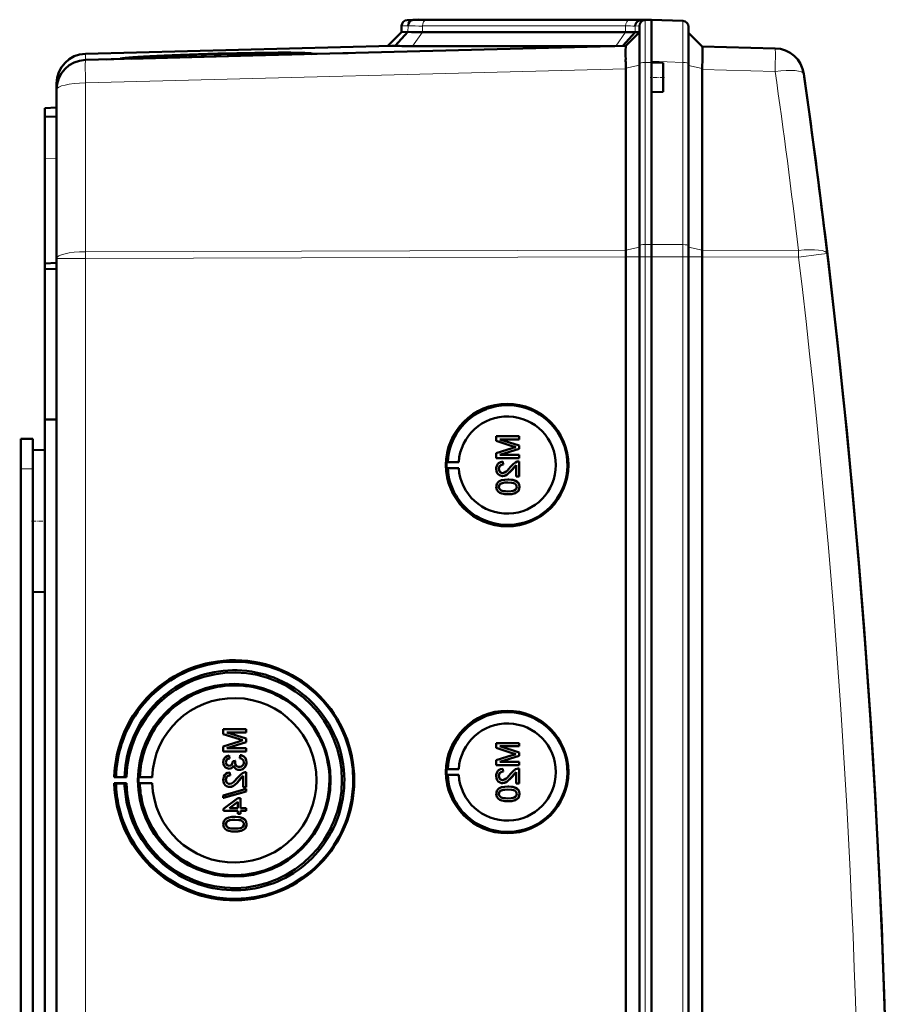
# Model space of a CAD drawing. Extents: x -1358 to 1757, y -1497 to 607.
# Tile 24 of 97: x 462 to 608, y -1102 to -936. Entities that reach past the tile are written whole.
import ezdxf

# ---------------------------------------------------------------- set-up
doc = ezdxf.new("R2010")
doc.units = 0
doc.linetypes.add('DASHDOT', pattern=[18.5, 12, -3, 0.5, -3])

msp = doc.modelspace()

# ---------------------------------------------------------------- linework, layer by layer
at = {"color": 7, "lineweight": 50}
for p, q in [((527.79, -936.38), (526.76, -936.42)), ((528.7, -936.36), (527.76, -936.39)), ((528.7, -936.36), (527.79, -936.38)), ((528.7, -936.36), (527.79, -936.38)), ((527.79, -936.38), (527.79, -936.38)), ((530.72, -936.38), (530.46, -936.38)), ((564.86, -936.38), (530.72, -936.38)), ((564.86, -936.38), (530.72, -936.38)), ((564.86, -936.38), (530.72, -936.38)), ((566.9, -936.4), (565.96, -936.44)), ((566.76, -936.42), (567.79, -936.38)), ((567.79, -936.38), (566.88, -936.36)), ((567.79, -936.38), (566.88, -936.36)), ((567.79, -936.38), (566.9, -936.4)), ((567.79, -943.35), (567.79, -936.38)), ((567.79, -936.38), (573.07, -936.56)), ((525.79, -938.44), (523.49, -940.74)), ((526.87, -938.41), (524.73, -940.76)), ((525.79, -937.41), (525.79, -938.44)), ((526.87, -938.41), (525.79, -938.44)), ((563.45, -938.44), (529.31, -938.44)), ((565.08, -938.46), (562.98, -940.76)), ((563.49, -940.74), (565.79, -938.44)), ((565.79, -938.44), (565.08, -938.46)), ((565.79, -943.78), (565.79, -937.41)), ((574.04, -943.76), (574.04, -937.56)), ((576.33, -940.86), (574.04, -938.56)), ((524.1, -940.73), (472.66, -942.07)), ((563.49, -940.74), (472.66, -943.12)), ((527.65, -940.79), (561.64, -940.79)), ((576.33, -940.85), (588.61, -941.17)), ((476.23, -943.03), (478.61, -942.96)), ((480.21, -942.86), (478.49, -942.9)), ((478.49, -942.93), (480.2, -942.88)), ((480.2, -942.88), (480.2, -942.92)), ((508.95, -942.17), (480.33, -942.92)), ((509.08, -942.11), (509.09, -942.17)), ((510.67, -942.12), (516.84, -941.96)), ((567.79, -943.55), (567.79, -943.35)), ((567.79, -943.55), (567.79, -943.35)), ((563.49, -944.53), (563.48, -943.66)), ((563.49, -944.53), (563.49, -944.62)), ((563.49, -975.09), (563.49, -944.62)), ((565.79, -974.35), (565.79, -943.78)), ((567.79, -943.55), (567.79, -946.05)), ((569.79, -943.62), (567.79, -943.55)), ((569.79, -943.62), (569.79, -946.05)), ((574.04, -974.38), (574.04, -943.76)), ((576.33, -944.73), (576.33, -975.1)), ((567.79, -946.05), (567.79, -948.55)), ((569.79, -946.05), (569.79, -948.48)), ((467.79, -947.07), (467.79, -948.11)), ((467.79, -948.12), (467.79, -976.48)), ((569.79, -948.48), (567.79, -948.55)), ((567.79, -974.12), (567.79, -948.55)), ((567.79, -974.12), (567.79, -948.55)), ((465.79, -951.2), (467.79, -951.13)), ((465.79, -952.7), (465.79, -951.2)), ((467.79, -952.63), (465.79, -952.7)), ((465.79, -952.7), (465.79, -959.69)), ((465.79, -959.69), (465.79, -977.33)), ((596.81, -971.07), (596.93, -972.08)), ((565.79, -976.2), (565.79, -974.35)), ((567.79, -976.2), (567.79, -974.12)), ((567.79, -976.2), (567.79, -974.12)), ((574.04, -976.2), (574.04, -974.38)), ((467.79, -1323.98), (467.79, -976.48)), ((563.49, -976.2), (563.49, -976.21)), ((563.49, -1324.25), (563.49, -976.21)), ((565.79, -976.2), (565.79, -1324.26)), ((567.79, -991.19), (567.79, -976.2)), ((567.79, -976.2), (567.79, -1324.26)), ((574.04, -1324.26), (574.04, -976.2)), ((576.33, -976.22), (576.33, -976.2)), ((576.33, -1324.23), (576.33, -976.22)), ((465.79, -977.33), (467.79, -977.23)), ((465.79, -978.27), (465.79, -977.33)), ((465.79, -978.27), (467.79, -978.25)), ((465.79, -978.27), (465.79, -1003.55)), ((567.79, -991.19), (567.79, -1303.99)), ((465.79, -1003.55), (465.79, -1149.3)), ((465.79, -1003.55), (467.79, -1003.56)), ((461.79, -1006.83), (463.79, -1006.83)), ((461.79, -1011.83), (461.79, -1006.83)), ((463.79, -1011.83), (463.79, -1006.83)), ((545.56, -1006.35), (541.71, -1006.35)), ((541.71, -1007.17), (541.71, -1006.35)), ((541.71, -1007.17), (544.41, -1008.03)), ((542.3, -1006.9), (545.56, -1006.9)), ((545.56, -1007.92), (542.3, -1006.9)), ((545.57, -1007.92), (542.31, -1006.9)), ((545.56, -1006.35), (545.57, -1006.35)), ((545.56, -1006.35), (545.56, -1006.9)), ((545.56, -1006.9), (545.57, -1006.9)), ((545.56, -1007.92), (545.57, -1007.92)), ((545.56, -1007.92), (545.56, -1008.49)), ((545.57, -1006.35), (545.57, -1006.9)), ((545.57, -1007.92), (545.57, -1008.49)), ((463.79, -1008.73), (465.79, -1008.68)), ((463.79, -1008.73), (465.79, -1008.68)), ((463.79, -1008.73), (463.79, -1020.63)), ((544.37, -1008.39), (541.71, -1009.25)), ((541.71, -1010.06), (541.71, -1009.25)), ((542.3, -1009.51), (545.56, -1008.49)), ((545.56, -1009.51), (542.3, -1009.51)), ((542.31, -1009.51), (545.57, -1008.49)), ((545.56, -1008.49), (545.57, -1008.49)), ((545.56, -1009.51), (545.57, -1009.51)), ((545.56, -1009.51), (545.56, -1010.06)), ((545.57, -1009.51), (545.57, -1010.06)), ((533.37, -1010.72), (533.56, -1010.69)), ((533.37, -1010.72), (535.41, -1010.72)), ((533.56, -1010.69), (535.41, -1010.72)), ((541.71, -1010.06), (545.56, -1010.06)), ((542.8, -1010.65), (542.8, -1010.65)), ((542.85, -1011.14), (542.8, -1010.65)), ((542.85, -1011.14), (542.8, -1010.65)), ((542.85, -1011.14), (542.85, -1011.14)), ((544.36, -1012), (545.07, -1011.24)), ((545.07, -1013.12), (545.07, -1011.23)), ((545.56, -1010.06), (545.57, -1010.06)), ((545.56, -1010.6), (545.57, -1010.6)), ((545.56, -1010.6), (545.56, -1013.12)), ((545.57, -1010.6), (545.57, -1013.12)), ((461.79, -1141.83), (461.79, -1011.83)), ((463.79, -1014.22), (463.79, -1011.83)), ((533.37, -1011.72), (533.56, -1011.75)), ((533.37, -1011.72), (535.41, -1011.72)), ((533.56, -1011.75), (535.41, -1011.72)), ((542.15, -1011.87), (542.16, -1011.87)), ((544.35, -1012), (544.36, -1012)), ((542.42, -1014.38), (542.43, -1014.38)), ((542.77, -1013.07), (542.78, -1013.07)), ((543.66, -1013.66), (543.67, -1013.66)), ((545.07, -1013.12), (545.56, -1013.12)), ((545.24, -1014.04), (545.25, -1014.04)), ((545.56, -1013.12), (545.57, -1013.12)), ((542.15, -1014.89), (542.16, -1014.89)), ((543.66, -1016.13), (543.67, -1016.13)), ((545.61, -1014.9), (545.62, -1014.9)), ((463.79, -1020.63), (463.79, -1032.52)), ((463.79, -1273.42), (463.79, -1027.04)), ((463.79, -1032.52), (465.79, -1032.58)), ((499.67, -1055.64), (495.82, -1055.64)), ((495.82, -1056.46), (495.82, -1055.64)), ((499.67, -1055.64), (499.68, -1055.64)), ((499.67, -1055.64), (499.67, -1056.19)), ((499.68, -1055.64), (499.68, -1056.19)), ((495.82, -1056.46), (498.52, -1057.32)), ((499.67, -1057.21), (496.41, -1056.19)), ((496.41, -1056.19), (499.67, -1056.19)), ((499.68, -1057.21), (496.42, -1056.19)), ((499.67, -1056.19), (499.68, -1056.19)), ((499.67, -1057.21), (499.68, -1057.21)), ((499.67, -1057.21), (499.67, -1057.78)), ((499.68, -1057.21), (499.68, -1057.78)), ((498.47, -1057.68), (495.82, -1058.54)), ((495.82, -1059.35), (495.82, -1058.54)), ((496.41, -1058.8), (499.67, -1057.78)), ((499.67, -1058.8), (496.41, -1058.8)), ((496.42, -1058.8), (499.68, -1057.78)), ((499.67, -1057.78), (499.68, -1057.78)), ((499.67, -1058.8), (499.68, -1058.8)), ((499.67, -1058.8), (499.67, -1059.35)), ((499.68, -1058.8), (499.68, -1059.35)), ((545.56, -1057.96), (541.71, -1057.96)), ((541.71, -1058.78), (541.71, -1057.96)), ((541.71, -1058.78), (544.41, -1059.64)), ((542.3, -1058.5), (545.56, -1058.5)), ((545.56, -1059.53), (542.3, -1058.5)), ((545.57, -1059.53), (542.31, -1058.5)), ((545.56, -1057.96), (545.57, -1057.96)), ((545.56, -1057.96), (545.56, -1058.5)), ((545.56, -1058.5), (545.57, -1058.5)), ((545.57, -1057.96), (545.57, -1058.5)), ((495.82, -1059.35), (499.67, -1059.35)), ((496.81, -1060.04), (496.81, -1060.04)), ((496.85, -1060.53), (496.81, -1060.04)), ((496.86, -1060.53), (496.81, -1060.04)), ((496.85, -1060.53), (496.86, -1060.53)), ((497.84, -1060.92), (497.4, -1060.97)), ((497.84, -1060.92), (497.85, -1060.92)), ((498.63, -1059.99), (498.58, -1060.48)), ((498.63, -1059.99), (498.64, -1059.99)), ((499.67, -1059.35), (499.68, -1059.35)), ((544.37, -1060), (541.71, -1060.85)), ((541.71, -1061.66), (541.71, -1060.85)), ((542.3, -1061.12), (545.56, -1060.09)), ((542.31, -1061.12), (545.57, -1060.09)), ((545.56, -1059.53), (545.57, -1059.53)), ((545.56, -1059.53), (545.56, -1060.09)), ((545.56, -1060.09), (545.57, -1060.09)), ((545.57, -1059.53), (545.57, -1060.09)), ((496.26, -1061.18), (496.27, -1061.18)), ((496.8, -1062.26), (496.8, -1062.26)), ((497.4, -1060.97), (497.4, -1061.04)), ((497.79, -1061.24), (497.8, -1061.24)), ((498.51, -1062.46), (498.52, -1062.46)), ((499.72, -1061.19), (499.73, -1061.19)), ((533.37, -1062.32), (533.56, -1062.3)), ((533.37, -1062.32), (535.41, -1062.32)), ((533.56, -1062.3), (535.41, -1062.32)), ((541.71, -1061.66), (545.56, -1061.66)), ((545.56, -1061.12), (542.3, -1061.12)), ((542.8, -1062.26), (542.8, -1062.26)), ((542.85, -1062.75), (542.8, -1062.26)), ((542.85, -1062.75), (542.8, -1062.26)), ((545.56, -1061.12), (545.57, -1061.12)), ((545.56, -1061.12), (545.56, -1061.66)), ((545.56, -1061.66), (545.57, -1061.66)), ((545.56, -1062.21), (545.57, -1062.21)), ((545.56, -1062.21), (545.56, -1064.73)), ((545.57, -1061.12), (545.57, -1061.66)), ((545.57, -1062.21), (545.57, -1064.73)), ((477.49, -1063.71), (477.79, -1063.66)), ((479.55, -1063.71), (477.49, -1063.71)), ((477.79, -1063.66), (479.21, -1063.69)), ((479.21, -1063.69), (479.55, -1063.71)), ((481.79, -1063.68), (481.58, -1063.71)), ((481.58, -1063.71), (483.86, -1063.71)), ((483.86, -1063.71), (481.79, -1063.68)), ((496.26, -1064.13), (496.27, -1064.13)), ((496.9, -1062.9), (496.91, -1062.9)), ((496.95, -1063.4), (496.9, -1062.9)), ((496.96, -1063.4), (496.91, -1062.9)), ((496.95, -1063.4), (496.96, -1063.4)), ((498.46, -1064.25), (498.47, -1064.25)), ((498.47, -1064.25), (499.18, -1063.49)), ((499.18, -1065.37), (499.18, -1063.49)), ((499.67, -1062.85), (499.68, -1062.85)), ((499.67, -1062.85), (499.67, -1065.37)), ((499.68, -1062.85), (499.68, -1065.37)), ((533.37, -1063.32), (533.56, -1063.35)), ((533.37, -1063.32), (535.41, -1063.32)), ((533.56, -1063.35), (535.41, -1063.32)), ((542.15, -1063.48), (542.16, -1063.48)), ((542.85, -1062.75), (542.85, -1062.75)), ((544.35, -1063.61), (544.36, -1063.61)), ((544.36, -1063.61), (545.07, -1062.85)), ((545.07, -1064.73), (545.07, -1062.84)), ((477.79, -1064.76), (477.49, -1064.71)), ((477.49, -1064.71), (479.55, -1064.71)), ((479.21, -1064.74), (477.79, -1064.76)), ((479.55, -1064.71), (479.21, -1064.74)), ((481.79, -1064.74), (481.58, -1064.71)), ((481.58, -1064.71), (483.86, -1064.71)), ((483.86, -1064.71), (481.79, -1064.74)), ((499.67, -1065.67), (495.82, -1066.76)), ((496.88, -1065.32), (496.89, -1065.32)), ((499.18, -1065.37), (499.67, -1065.37)), ((499.67, -1065.37), (499.68, -1065.37)), ((499.67, -1065.67), (499.68, -1065.67)), ((499.67, -1065.67), (499.67, -1066.08)), ((499.68, -1065.67), (499.68, -1066.08)), ((542.77, -1064.68), (542.78, -1064.68)), ((543.66, -1065.27), (543.67, -1065.27)), ((545.07, -1064.73), (545.56, -1064.73)), ((545.24, -1065.64), (545.25, -1065.64)), ((545.56, -1064.73), (545.57, -1064.73)), ((495.82, -1067.16), (499.67, -1066.08)), ((495.82, -1067.16), (495.82, -1066.76)), ((495.82, -1067.16), (495.83, -1067.16)), ((495.83, -1067.16), (499.68, -1066.08)), ((498.24, -1067.2), (495.87, -1069.03)), ((498.73, -1067.2), (498.24, -1067.2)), ((498.73, -1067.2), (498.74, -1067.2)), ((498.73, -1067.2), (498.73, -1068.88)), ((498.74, -1067.2), (498.74, -1068.88)), ((499.67, -1066.08), (499.68, -1066.08)), ((542.15, -1066.5), (542.16, -1066.5)), ((542.42, -1065.99), (542.43, -1065.99)), ((545.61, -1066.5), (545.62, -1066.5)), ((495.87, -1069.37), (495.87, -1069.03)), ((496.85, -1068.88), (498.24, -1067.81)), ((498.24, -1068.88), (496.85, -1068.88)), ((496.86, -1068.88), (498.25, -1067.81)), ((498.24, -1068.88), (498.24, -1067.81)), ((499.67, -1068.88), (498.73, -1068.88)), ((499.67, -1068.88), (499.68, -1068.88)), ((499.67, -1068.88), (499.67, -1069.37)), ((499.68, -1068.88), (499.68, -1069.37)), ((543.66, -1067.74), (543.67, -1067.74)), ((495.87, -1069.37), (498.24, -1069.37)), ((497.77, -1070.36), (497.78, -1070.36)), ((498.24, -1069.87), (498.24, -1069.37)), ((498.24, -1069.87), (498.73, -1069.87)), ((498.73, -1069.37), (499.67, -1069.37)), ((498.73, -1069.37), (498.73, -1069.87)), ((498.73, -1069.87), (498.74, -1069.87)), ((498.74, -1069.37), (498.74, -1069.87)), ((499.35, -1070.73), (499.36, -1070.73)), ((499.67, -1069.37), (499.68, -1069.37)), ((496.26, -1071.59), (496.27, -1071.59)), ((496.53, -1071.08), (496.53, -1071.08)), ((499.72, -1071.6), (499.73, -1071.6)), ((497.77, -1072.83), (497.78, -1072.83))]:
    msp.add_line(p, q, dxfattribs=at)
at = {"color": 7, "lineweight": 18}
for p, q in [((527.76, -936.39), (526.76, -936.42)), ((529.99, -936.42), (564.13, -936.42)), ((566.76, -936.42), (565.96, -936.44)), ((566.76, -943.56), (566.76, -936.42)), ((566.88, -936.41), (566.88, -936.36)), ((526.88, -937.39), (525.79, -937.41)), ((526.88, -937.39), (526.87, -938.41)), ((529.31, -938.44), (527.65, -940.79)), ((563.45, -937.41), (529.31, -937.41)), ((529.31, -937.41), (529.31, -938.44)), ((563.45, -938.44), (561.79, -940.79)), ((563.45, -937.41), (563.45, -938.44)), ((565.79, -937.41), (565.08, -937.43)), ((565.08, -937.43), (565.08, -938.46)), ((472.66, -943.12), (472.66, -942.07)), ((573.07, -943.53), (567.79, -943.35)), ((472.66, -946.99), (563.49, -944.62)), ((563.49, -944.53), (565.79, -944.01)), ((567.79, -943.55), (566.76, -943.56)), ((566.76, -943.56), (566.76, -974.13)), ((573.07, -974.16), (573.07, -943.53)), ((576.33, -944.55), (574.04, -944.04)), ((588.61, -945.05), (576.33, -944.73)), ((472.66, -975.36), (472.66, -946.99)), ((467.79, -959.62), (465.79, -959.69)), ((563.49, -975.1), (565.79, -974.58)), ((566.76, -974.13), (567.79, -974.12)), ((566.76, -976.2), (566.76, -974.13)), ((573.07, -974.16), (567.79, -974.12)), ((573.07, -976.2), (573.07, -974.16)), ((576.33, -975.12), (574.04, -974.61)), ((472.66, -976.48), (467.79, -976.48)), ((563.49, -975.09), (472.66, -975.36)), ((472.66, -976.48), (472.66, -975.36)), ((472.66, -976.48), (563.49, -976.21)), ((472.66, -1323.98), (472.66, -976.48)), ((563.49, -976.2), (565.79, -976.2)), ((565.79, -976.2), (566.76, -976.2)), ((566.76, -976.2), (567.79, -976.2)), ((566.76, -976.2), (566.76, -1324.26)), ((573.07, -976.2), (567.79, -976.2)), ((573.07, -976.2), (574.04, -976.2)), ((573.07, -1324.26), (573.07, -976.2)), ((576.33, -976.2), (574.04, -976.2)), ((576.33, -975.1), (592.53, -975.15)), ((592.53, -976.27), (576.33, -976.22)), ((461.79, -1011.83), (463.79, -1011.83))]:
    msp.add_line(p, q, dxfattribs=at)
at = {"color": 7, "linetype": 'DASHDOT', "lineweight": 18, "ltscale": 0.060016}
msp.add_line((569.99, -946.05), (567.59, -946.05), dxfattribs=at)
at = {"color": 7, "linetype": 'DASHDOT', "lineweight": 18, "ltscale": 0.060001}
for p, q in [((461.59, -1011.83), (463.99, -1011.83)), ((463.59, -1020.63), (465.99, -1020.63))]:
    msp.add_line(p, q, dxfattribs=at)
at = {"color": 7, "lineweight": 18}
for points in [[(573.07, -936.56), (573.07, -936.57), (573.07, -936.58), (573.08, -937.89), (573.07, -943.53)], [(592.53, -976.27), (595.97, -975.85), (597.32, -975.68), (597.36, -975.68), (597.36, -975.68)]]:
    msp.add_lwpolyline(points, dxfattribs=at)
at = {"color": 7, "lineweight": 50}
for points in [[(563.47, -941.04), (563.48, -940.76), (563.49, -940.75), (563.49, -940.74)], [(576.39, -941.94), (576.37, -941.06), (576.34, -940.88), (576.33, -940.86), (576.33, -940.86)], [(542.8, -1010.65), (542.44, -1010.72), (542.11, -1010.9), (541.98, -1011.03), (541.8, -1011.35), (541.72, -1011.71), (541.71, -1011.88)], [(542.15, -1011.87), (542.21, -1011.54), (542.34, -1011.35), (542.52, -1011.21), (542.74, -1011.15), (542.85, -1011.14)], [(542.16, -1011.87), (542.19, -1011.65), (542.25, -1011.48), (542.42, -1011.28), (542.66, -1011.16), (542.85, -1011.14)], [(545.22, -1010.65), (544.96, -1010.77), (544.6, -1011.01), (544.12, -1011.54)], [(544.35, -1012), (544.76, -1011.52), (545.07, -1011.23)], [(541.71, -1011.88), (541.75, -1012.24), (541.88, -1012.57), (542.05, -1012.78), (542.26, -1012.94), (542.6, -1013.06), (542.77, -1013.07)], [(542.78, -1012.58), (542.57, -1012.54), (542.39, -1012.43), (542.25, -1012.27), (542.18, -1012.08), (542.15, -1011.87)], [(542.79, -1012.58), (542.58, -1012.54), (542.43, -1012.46), (542.3, -1012.33), (542.21, -1012.18), (542.16, -1011.87)], [(542.77, -1013.07), (542.97, -1013.05), (543.34, -1012.93), (543.67, -1012.71), (543.96, -1012.44), (544.35, -1012)], [(544.12, -1011.54), (543.53, -1012.18), (543.4, -1012.3), (543.11, -1012.49), (542.78, -1012.58)], [(542.78, -1013.07), (543.07, -1013.04), (543.41, -1012.9), (543.67, -1012.72), (544.08, -1012.32), (544.36, -1012)], [(543.66, -1013.66), (543.14, -1013.69), (542.62, -1013.78), (542.26, -1013.93), (542.15, -1014), (541.95, -1014.17), (541.81, -1014.4), (541.73, -1014.65), (541.71, -1014.9)], [(542.15, -1014.89), (542.16, -1014.77), (542.25, -1014.55), (542.42, -1014.38)], [(542.16, -1014.89), (542.19, -1014.71), (542.34, -1014.46), (542.43, -1014.38)], [(542.42, -1014.38), (542.76, -1014.24), (543.14, -1014.18), (543.66, -1014.16)], [(542.43, -1014.38), (542.82, -1014.23), (543.16, -1014.18), (543.67, -1014.16)], [(545.24, -1014.04), (544.95, -1013.87), (544.48, -1013.73), (543.82, -1013.67), (543.66, -1013.66)], [(543.66, -1014.16), (544.32, -1014.19), (544.59, -1014.24), (544.72, -1014.29), (544.99, -1014.47), (545.14, -1014.71), (545.17, -1014.9)], [(545.25, -1014.04), (544.82, -1013.82), (544.33, -1013.71), (543.67, -1013.66)], [(545.61, -1014.9), (545.56, -1014.51), (545.43, -1014.25), (545.24, -1014.04)], [(545.62, -1014.9), (545.56, -1014.52), (545.38, -1014.17), (545.25, -1014.04)], [(541.71, -1014.9), (541.73, -1015.16), (541.82, -1015.41), (541.96, -1015.63), (542.16, -1015.8), (542.31, -1015.89), (542.64, -1016.01), (543.16, -1016.11), (543.66, -1016.13)], [(543.66, -1015.64), (543.29, -1015.63), (542.97, -1015.6), (542.69, -1015.54), (542.56, -1015.49), (542.3, -1015.3), (542.17, -1015.04), (542.15, -1014.89)], [(543.67, -1015.64), (543.1, -1015.61), (542.73, -1015.55), (542.56, -1015.48), (542.4, -1015.38), (542.27, -1015.24), (542.17, -1014.98), (542.16, -1014.89)], [(543.66, -1016.13), (544.18, -1016.11), (544.7, -1016.01), (544.94, -1015.92), (545.17, -1015.8), (545.37, -1015.62), (545.51, -1015.4), (545.59, -1015.14), (545.61, -1014.9)], [(545.17, -1014.9), (545.14, -1015.08), (545, -1015.31), (544.75, -1015.5), (544.54, -1015.56), (544.22, -1015.61), (543.66, -1015.64)], [(543.67, -1016.13), (544.17, -1016.11), (544.34, -1016.09), (544.84, -1015.97), (545.19, -1015.79), (545.44, -1015.54), (545.58, -1015.2), (545.62, -1014.9)], [(496.81, -1060.04), (496.49, -1060.13), (496.21, -1060.3), (495.99, -1060.54), (495.86, -1060.84), (495.82, -1061.16)], [(496.26, -1061.18), (496.29, -1060.99), (496.43, -1060.73), (496.58, -1060.62), (496.85, -1060.53)], [(496.27, -1061.18), (496.29, -1060.99), (496.37, -1060.82), (496.49, -1060.68), (496.65, -1060.59), (496.86, -1060.53)], [(498.58, -1060.48), (498.8, -1060.54), (498.99, -1060.64), (499.21, -1060.88), (499.27, -1061.2)], [(499.72, -1061.19), (499.67, -1060.83), (499.53, -1060.51), (499.29, -1060.24), (499.14, -1060.14), (498.8, -1060.01), (498.63, -1059.99)], [(499.73, -1061.19), (499.68, -1060.84), (499.6, -1060.61), (499.45, -1060.4), (499.18, -1060.16), (498.84, -1060.02), (498.64, -1059.99)], [(495.82, -1061.16), (495.86, -1061.49), (495.98, -1061.79), (496.2, -1062.04), (496.48, -1062.2), (496.8, -1062.26)], [(496.81, -1061.77), (496.64, -1061.74), (496.48, -1061.66), (496.31, -1061.44), (496.26, -1061.18)], [(496.82, -1061.77), (496.65, -1061.74), (496.43, -1061.61), (496.3, -1061.39), (496.27, -1061.18)], [(496.8, -1062.26), (496.99, -1062.24), (497.18, -1062.17), (497.34, -1062.05), (497.52, -1061.82), (497.56, -1061.73)], [(496.8, -1062.26), (497, -1062.24), (497.18, -1062.17), (497.34, -1062.05), (497.47, -1061.91), (497.56, -1061.75)], [(497.4, -1061.04), (497.38, -1061.25), (497.26, -1061.54), (497.11, -1061.69), (497.02, -1061.74), (496.81, -1061.77)], [(497.56, -1061.73), (497.65, -1061.98), (497.8, -1062.19), (498.01, -1062.34), (498.26, -1062.43), (498.51, -1062.46)], [(498.51, -1061.96), (498.28, -1061.93), (498.08, -1061.83), (497.99, -1061.76), (497.86, -1061.57), (497.8, -1061.35), (497.79, -1061.24)], [(498.51, -1061.96), (498.28, -1061.93), (498.11, -1061.85), (497.92, -1061.66), (497.81, -1061.38), (497.8, -1061.24)], [(498.51, -1062.46), (498.71, -1062.44), (499.08, -1062.32), (499.39, -1062.08), (499.6, -1061.75), (499.71, -1061.37), (499.72, -1061.19)], [(499.27, -1061.2), (499.27, -1061.33), (499.2, -1061.56), (499.06, -1061.75), (498.86, -1061.89), (498.62, -1061.96), (498.51, -1061.96)], [(498.52, -1062.46), (498.91, -1062.4), (499.14, -1062.29), (499.34, -1062.13), (499.51, -1061.94), (499.68, -1061.58), (499.73, -1061.19)], [(542.8, -1062.26), (542.44, -1062.33), (542.11, -1062.51), (541.98, -1062.64), (541.8, -1062.96), (541.72, -1063.32), (541.71, -1063.49)], [(545.22, -1062.26), (544.96, -1062.37), (544.6, -1062.62), (544.12, -1063.15)], [(496.9, -1062.9), (496.54, -1062.98), (496.22, -1063.15), (496.09, -1063.28), (495.9, -1063.6), (495.83, -1063.96), (495.82, -1064.14)], [(495.82, -1064.14), (495.86, -1064.49), (495.99, -1064.83), (496.16, -1065.04), (496.37, -1065.2), (496.71, -1065.31), (496.88, -1065.32)], [(496.26, -1064.13), (496.32, -1063.79), (496.44, -1063.6), (496.63, -1063.46), (496.85, -1063.4), (496.95, -1063.4)], [(496.89, -1064.83), (496.68, -1064.79), (496.5, -1064.69), (496.36, -1064.53), (496.28, -1064.33), (496.26, -1064.13)], [(496.27, -1064.13), (496.29, -1063.9), (496.36, -1063.74), (496.53, -1063.53), (496.77, -1063.42), (496.96, -1063.4)], [(496.89, -1064.83), (496.69, -1064.8), (496.54, -1064.72), (496.41, -1064.58), (496.32, -1064.43), (496.27, -1064.13)], [(496.88, -1065.32), (497.08, -1065.31), (497.45, -1065.18), (497.78, -1064.96), (498.07, -1064.69), (498.46, -1064.25)], [(498.23, -1063.79), (497.64, -1064.43), (497.51, -1064.55), (497.22, -1064.75), (496.89, -1064.83)], [(496.89, -1065.32), (497.18, -1065.29), (497.52, -1065.15), (497.78, -1064.97), (498.19, -1064.58), (498.47, -1064.25)], [(499.33, -1062.9), (499.06, -1063.02), (498.71, -1063.27), (498.23, -1063.79)], [(498.46, -1064.25), (498.87, -1063.77), (499.18, -1063.49)], [(541.71, -1063.49), (541.75, -1063.85), (541.88, -1064.18), (542.05, -1064.39), (542.26, -1064.55), (542.6, -1064.67), (542.77, -1064.68)], [(542.15, -1063.48), (542.21, -1063.15), (542.34, -1062.95), (542.52, -1062.82), (542.74, -1062.76), (542.85, -1062.75)], [(542.78, -1064.18), (542.57, -1064.15), (542.39, -1064.04), (542.25, -1063.88), (542.18, -1063.69), (542.15, -1063.48)], [(542.16, -1063.48), (542.19, -1063.26), (542.25, -1063.09), (542.42, -1062.88), (542.66, -1062.77), (542.85, -1062.75)], [(542.79, -1064.18), (542.58, -1064.15), (542.43, -1064.07), (542.3, -1063.94), (542.21, -1063.78), (542.16, -1063.48)], [(542.77, -1064.68), (542.97, -1064.66), (543.34, -1064.54), (543.67, -1064.32), (543.96, -1064.05), (544.35, -1063.61)], [(544.12, -1063.15), (543.53, -1063.79), (543.4, -1063.91), (543.11, -1064.1), (542.78, -1064.18)], [(542.78, -1064.68), (543.07, -1064.64), (543.41, -1064.5), (543.67, -1064.33), (544.08, -1063.93), (544.36, -1063.61)], [(544.35, -1063.61), (544.76, -1063.13), (545.07, -1062.84)], [(543.66, -1065.27), (543.14, -1065.29), (542.62, -1065.39), (542.26, -1065.54), (542.15, -1065.6), (541.95, -1065.78), (541.81, -1066), (541.73, -1066.26), (541.71, -1066.5)], [(542.42, -1065.99), (542.76, -1065.85), (543.14, -1065.79), (543.66, -1065.76)], [(542.43, -1065.99), (542.82, -1065.84), (543.16, -1065.79), (543.67, -1065.76)], [(545.24, -1065.64), (544.95, -1065.48), (544.48, -1065.34), (543.82, -1065.27), (543.66, -1065.27)], [(543.66, -1065.76), (544.32, -1065.8), (544.59, -1065.85), (544.72, -1065.9), (544.99, -1066.08), (545.14, -1066.32), (545.17, -1066.5)], [(545.25, -1065.64), (544.82, -1065.43), (544.33, -1065.31), (543.67, -1065.27)], [(545.61, -1066.5), (545.56, -1066.12), (545.43, -1065.86), (545.24, -1065.64)], [(545.62, -1066.5), (545.56, -1066.12), (545.38, -1065.78), (545.25, -1065.64)], [(541.71, -1066.5), (541.73, -1066.77), (541.82, -1067.02), (541.96, -1067.24), (542.16, -1067.41), (542.31, -1067.5), (542.64, -1067.62), (543.16, -1067.72), (543.66, -1067.74)], [(542.15, -1066.5), (542.16, -1066.38), (542.25, -1066.16), (542.42, -1065.99)], [(543.66, -1067.25), (543.29, -1067.24), (542.97, -1067.2), (542.69, -1067.15), (542.56, -1067.1), (542.3, -1066.9), (542.17, -1066.65), (542.15, -1066.5)], [(542.16, -1066.5), (542.19, -1066.32), (542.34, -1066.06), (542.43, -1065.99)], [(543.67, -1067.25), (543.1, -1067.22), (542.73, -1067.15), (542.56, -1067.09), (542.4, -1066.99), (542.27, -1066.85), (542.17, -1066.59), (542.16, -1066.5)], [(543.66, -1067.74), (544.18, -1067.72), (544.7, -1067.62), (544.94, -1067.53), (545.17, -1067.4), (545.37, -1067.23), (545.51, -1067), (545.59, -1066.75), (545.61, -1066.5)], [(545.17, -1066.5), (545.14, -1066.69), (545, -1066.92), (544.75, -1067.1), (544.54, -1067.17), (544.22, -1067.22), (543.66, -1067.25)], [(543.67, -1067.74), (544.17, -1067.72), (544.34, -1067.7), (544.84, -1067.58), (545.19, -1067.4), (545.44, -1067.15), (545.58, -1066.81), (545.62, -1066.5)], [(497.77, -1070.36), (497.25, -1070.38), (496.73, -1070.48), (496.37, -1070.63), (496.26, -1070.7), (496.06, -1070.87), (495.92, -1071.09), (495.84, -1071.35), (495.82, -1071.6)], [(496.53, -1071.08), (496.87, -1070.94), (497.25, -1070.88), (497.77, -1070.85)], [(496.53, -1071.08), (496.93, -1070.93), (497.27, -1070.88), (497.78, -1070.85)], [(499.35, -1070.73), (499.06, -1070.57), (498.59, -1070.43), (497.93, -1070.36), (497.77, -1070.36)], [(497.77, -1070.85), (498.43, -1070.89), (498.7, -1070.94), (498.83, -1070.99), (499.1, -1071.17), (499.25, -1071.41), (499.27, -1071.6)], [(499.36, -1070.73), (498.93, -1070.52), (498.44, -1070.4), (497.78, -1070.36)], [(499.72, -1071.6), (499.66, -1071.21), (499.54, -1070.95), (499.35, -1070.73)], [(499.73, -1071.6), (499.67, -1071.21), (499.49, -1070.87), (499.36, -1070.73)], [(495.82, -1071.6), (495.84, -1071.86), (495.92, -1072.11), (496.07, -1072.33), (496.27, -1072.5), (496.42, -1072.59), (496.75, -1072.71), (497.26, -1072.81), (497.77, -1072.83)], [(496.26, -1071.59), (496.27, -1071.47), (496.36, -1071.25), (496.53, -1071.08)], [(497.77, -1072.34), (497.4, -1072.33), (497.08, -1072.3), (496.8, -1072.24), (496.67, -1072.19), (496.41, -1071.99), (496.28, -1071.74), (496.26, -1071.59)], [(496.27, -1071.59), (496.29, -1071.41), (496.44, -1071.16), (496.53, -1071.08)], [(497.78, -1072.34), (497.21, -1072.31), (496.84, -1072.25), (496.66, -1072.18), (496.5, -1072.08), (496.38, -1071.94), (496.28, -1071.68), (496.27, -1071.59)], [(497.77, -1072.83), (498.29, -1072.81), (498.81, -1072.71), (499.05, -1072.62), (499.28, -1072.49), (499.48, -1072.32), (499.62, -1072.1), (499.7, -1071.84), (499.72, -1071.6)], [(499.27, -1071.6), (499.25, -1071.78), (499.11, -1072.01), (498.86, -1072.19), (498.64, -1072.26), (498.33, -1072.31), (497.77, -1072.34)], [(497.78, -1072.83), (498.27, -1072.81), (498.45, -1072.79), (498.95, -1072.67), (499.3, -1072.49), (499.55, -1072.24), (499.69, -1071.9), (499.73, -1071.6)]]:
    msp.add_lwpolyline(points, dxfattribs=at)
for centre, radius, start, end in [((526.79, -937.41), 1, 91.9999, 180.0004), ((530.41, -872.86), 63.52, 268.4613, 270.0941), ((530.47, -868.63), 67.74, 268.502, 270.2102), ((565.11, -868.81), 67.57, 269.7861, 271.4988), ((565.11, -868.81), 67.57, 269.7861, 271.4988), ((565.11, -1008.1), 71.72, 88.5636, 90.1948), ((566.79, -937.41), 1, 92, 180), ((573.04, -937.56), 1, 360, 88), ((529.01, -855.9), 82.54, 268.5194, 270.2071), ((563.64, -995.19), 56.75, 88.5525, 90.1984), ((525.35, -921.6), 19.17, 266.2743, 268.1523), ((527.29, -840.87), 99.92, 268.5336, 270.2046), ((588.47, -946.17), 5, 8.0244, 88.5), ((472.79, -947.07), 5, 91.5, 180), ((472.79, -948.12), 5, 91.5, 180), ((478.64, -942.63), 0.335, 243.3389, 263.902), ((480.35, -942.59), 0.328, 243.4974, 265.1676), ((502.11, -941.47), 74.28, 357.6228, 359.6372), ((-858.99, -1150.23), 1466.77, 351.97557, 8.02443), ((588.54, -946.64), 5, 8.0056, 10.3842), ((-858.98, -1150.22), 1466.77, 7.01584, 8.00564), ((-858.98, -1150.22), 1466.77, 353.02402, 6.97598), ((543.61, -1011.21), 10.06, 33.1491, 110.5769), ((543.61, -1011.22), 10.06, 110.5864, 176.9929), ((543.6, -1011.22), 10.07, 315.7681, 33.1576), ((552.98, -1035.14), 28.1, 106.5505, 107.8561), ((554.08, -977.59), 31.94, 252.3749, 253.4362), ((545.53, -1011.57), 0.972, 88.2771, 108.7969), ((543.61, -1011.22), 10.07, 183.0092, 238.3346), ((543.61, -1011.22), 10.06, 238.3386, 315.7704), ((497.72, -1064.2), 19.93, 83.6185, 122.6519), ((497.72, -1064.21), 19.94, 359.9906, 83.6076), ((497.69, -1064.2), 18.48, 83.5893, 122.618), ((497.69, -1064.2), 18.48, 44.5714, 83.5933), ((497.73, -1064.21), 19.94, 122.653, 161.6719), ((497.7, -1064.21), 18.49, 122.6157, 161.6232), ((497.73, -1064.2), 15.94, 83.4589, 122.4168), ((497.73, -1064.2), 15.94, 44.5027, 83.4565), ((497.73, -1064.21), 15.95, 122.4177, 161.3612), ((497.67, -1064.21), 13.82, 359.9781, 177.949), ((497.68, -1064.21), 18.49, 359.9981, 44.574), ((497.72, -1064.21), 15.95, 359.9981, 44.5023), ((543.61, -1062.82), 10.06, 110.5864, 176.9929), ((543.61, -1062.82), 10.06, 33.1491, 110.5769), ((507.09, -1084.43), 28.1, 106.5505, 107.8561), ((508.19, -1026.88), 31.94, 252.3749, 253.4362), ((543.6, -1062.82), 10.07, 315.7681, 33.1576), ((499.03, -1061.29), 1.24, 162.9877, 177.9725), ((499.03, -1061.28), 1.24, 162.9669, 178.0009), ((552.98, -1086.75), 28.1, 106.5505, 107.8561), ((554.08, -1029.2), 31.94, 252.3749, 253.4362), ((545.53, -1063.18), 0.972, 88.2771, 108.7969), ((497.72, -1064.21), 15.95, 271.0173, 0.0108), ((499.64, -1063.83), 0.972, 88.2771, 108.7969), ((543.61, -1062.83), 10.07, 183.0092, 238.3346), ((497.73, -1064.21), 19.95, 192.7797, 231.7964), ((497.7, -1064.21), 18.49, 192.8311, 231.8357), ((497.73, -1064.21), 15.95, 193.1074, 232.0485), ((497.68, -1064.21), 18.49, 309.8795, 348.884), ((497.71, -1064.21), 19.95, 309.8644, 348.8795), ((543.61, -1062.83), 10.06, 238.3386, 315.7704), ((497.73, -1064.22), 15.94, 232.049, 271.0053), ((497.69, -1064.22), 18.48, 231.8365, 270.8576), ((497.69, -1064.23), 18.48, 270.8553, 309.8839), ((497.72, -1064.22), 19.93, 231.7971, 309.8614)]:
    msp.add_arc(centre, radius, start, end, dxfattribs=at)
at = {"color": 7, "lineweight": 18}
for centre, radius, start, end in [((529.71, -861.46), 74.96, 268.5051, 270.2097), ((564.35, -1000.92), 64.5, 88.5669, 90.1937), ((529.01, -855.32), 82.1, 268.5132, 270.2082), ((563.64, -994.69), 57.28, 88.5619, 90.1954), ((-858.87, -1149.11), 1461.79, 6.83463, 8.02442), ((593.47, -945.95), 0.0281, 9.1589, 40.9326), ((596.78, -971.07), 0.0282, 8.141, 39.6806), ((-858.89, -1150.23), 1461.81, 353.16554, 6.83446)]:
    msp.add_arc(centre, radius, start, end, dxfattribs=at)
at = {"color": 7, "lineweight": 50}
for centre, major_axis, ratio, start_param, end_param in [((527.79, -937.39), (0, -1), 0.910082, 3.176493, 4.712384), ((565.99, -937.44), (0, -1), 0.910127, 3.176499, 4.71238), ((563.63, -945.74), (-0.13, 5), 0.020818, 0.34555, 0.998848), ((494.64, -942.49), (16.15, 0.42), 0.026181, 6.281429, 9.394847), ((494.64, -942.49), (-14.44, -0.38), 0.026181, 3.1486, 6.243308), ((494.64, -942.49), (12.78, 0.33), 0.026181, 6.281429, 9.426077), ((494.64, -942.49), (12.78, 0.33), 0.026181, 3.143896, 3.296959), ((494.64, -942.53), (-12.77, -0.33), 0.008724, 0.154064, 0.155234), ((499.35, -942.38), (8.06, 0.22), 0.032897, 6.087443, 6.280959), ((494.64, -942.49), (-14.44, -0.38), 0.026181, 3.010332, 3.146042), ((494.64, -942.53), (14.45, 0.38), 0.008724, 6.146463, 6.147289), ((500.49, -942.35), (10.3, 0.28), 0.032776, 6.129049, 6.280931), ((563.62, -945.74), (-0.13, 5), 0.020818, 0.998848, 1.141997), ((576.2, -945.85), (-0.13, -5), 0.020818, 1.798234, 1.833823), ((563.62, -976.21), (0.01, -5), 0.026177, 4.485496, 4.709745), ((576.2, -976.22), (0.01, 5), 0.026177, 4.717563, 4.939282), ((543.54, -1011.22), (0, 10.3), 0.999657, 4.712389, 10.995574), ((543.56, -1011.22), (0, 8.17), 0.999657, 1.632048, 7.79273), ((543.57, -1011.22), (0, -10.21), 0.999657, 4.663407, 4.761371), ((497.65, -1064.21), (0, 20.18), 0.999657, 1.595577, 7.829201), ((497.65, -1064.21), (0, 18.12), 0.999657, 1.598396, 7.826382), ((497.65, -1064.21), (0, 16.2), 0.999657, 4.712389, 10.995574), ((543.54, -1062.82), (0, 10.3), 0.999657, 4.712389, 10.995574), ((543.56, -1062.82), (0, 8.17), 0.999657, 1.632048, 7.79273), ((497.72, -1064.21), (0, -19.95), 0.999657, 4.392372, 4.684978), ((497.68, -1064.21), (0, -18.48), 0.999657, 4.391338, 4.684024), ((497.73, -1064.21), (0, -15.95), 0.999657, 4.386952, 4.678989), ((543.57, -1062.82), (0, -10.21), 0.999657, 4.663407, 4.761371), ((497.68, -1064.21), (0, -16.12), 0.999657, 4.681358, 4.74342), ((497.67, -1064.21), (0, -13.83), 0.999657, 4.748556, 7.853982), ((497.68, -1064.21), (0, -18.5), 0.999657, 1.376785, 1.570796), ((497.72, -1064.21), (0, -19.94), 0.999657, 1.376603, 1.570796), ((497.72, -1064.21), (0, -19.95), 0.999657, 4.739799, 4.935539), ((497.68, -1064.21), (0, -18.48), 0.999657, 4.740754, 4.936562), ((497.73, -1064.21), (0, -15.95), 0.999657, 4.745789, 4.941259)]:
    msp.add_ellipse(centre, major_axis=major_axis, ratio=ratio, start_param=start_param, end_param=end_param, dxfattribs=at)
at = {"color": 7, "lineweight": 18}
for centre, major_axis, ratio, start_param, end_param in [((530.01, -937.41), (0, -1), 0.707107, 3.176499, 4.712389), ((564.15, -937.41), (0, -1), 0.707107, 3.176499, 4.712389), ((588.47, -946.17), (0.13, 5), 0.020818, 4.939827, 6.283185), ((472.79, -948.12), (0.13, -5), 0.020818, 3.141593, 4.484951), ((566.79, -943.78), (-1, 0), 0.224951, 4.747296, 6.283185), ((573.04, -943.76), (-1, 0), 0.224951, 3.141593, 4.677482), ((588.47, -946.17), (4.95, 0.7), 0.219379, 0, 1.513453), ((472.79, -948.12), (5, 0), 0.224951, 1.596976, 3.141593), ((566.79, -974.35), (-1, 0), 0.224951, 4.747296, 6.283185), ((573.04, -974.38), (-1, 0), 0.224951, 3.141593, 4.677482), ((592.4, -976.27), (4.96, 0.59), 0.220468, 0, 1.51802), ((472.79, -976.48), (5, 0), 0.224951, 1.596976, 3.141593), ((592.4, -976.27), (0.01, 5), 0.026177, 4.712467, 4.939282)]:
    msp.add_ellipse(centre, major_axis=major_axis, ratio=ratio, start_param=start_param, end_param=end_param, dxfattribs=at)

doc.saveas('drawing.dxf')
